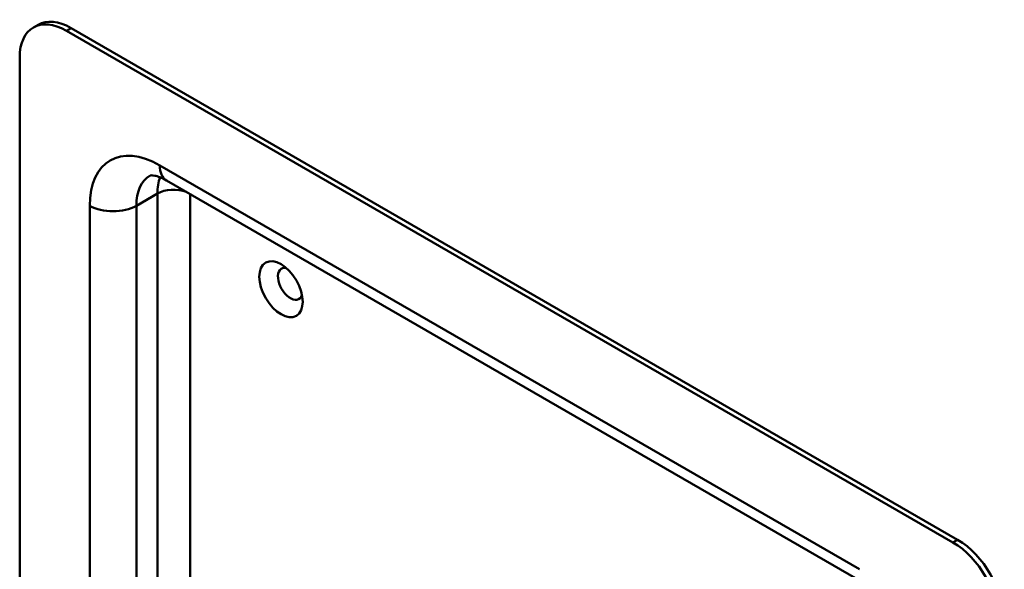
# Model space of a CAD drawing. Header units: millimetres. Extents: x 20 to 833, y 20 to 574.
# Tile 3 of 6: x 178 to 237, y 125 to 158. Entities that reach past the tile are written whole.
import ezdxf

# ---------------------------------------------------------------- set-up
doc = ezdxf.new("R2010")
doc.units = ezdxf.units.MM
doc.header["$LTSCALE"] = 2
doc.layers.add('Sichtbare Kanten(DIN)', color=7, linetype='Continuous', lineweight=50)
doc.layers.add('Sichtbare tangentiale Kanten(DIN)', color=7, linetype='Continuous', lineweight=50)

msp = doc.modelspace()

# ---------------------------------------------------------------- linework, layer by layer
at = {"layer": 'Sichtbare Kanten(DIN)'}
for p, q in [((178.606, 157.545), (178.889, 157.708)), ((234.346, 126.32), (180.606, 157.347)), ((234.629, 126.483), (180.889, 157.51)), ((177.777, 155.714), (177.777, 74.064)), ((229.103, 123.771), (186.677, 148.266))]:
    msp.add_line(p, q, dxfattribs=at)
for centre, major_axis, start_param, end_param in [((180.606, 154.081), (-2, 3.464), 5.497787, 7.068583), ((180.889, 154.244), (-2, 3.464), 5.497787, 6.283185), ((194.182, 141.997), (-0.53, 0.918), 5.827281, 9.880682), ((234.346, 123.054), (2, -3.464), 0.785398, 2.356194), ((234.629, 123.217), (-2, 3.464), 3.926991, 5.497787)]:
    msp.add_ellipse(centre, major_axis=major_axis, ratio=0.57735, start_param=start_param, end_param=end_param, dxfattribs=at)
msp.add_ellipse((193.617, 141.67), major_axis=(-0.93, 1.611), ratio=0.57735, dxfattribs=at)
msp.add_open_spline([(186.677, 148.266), (186.533, 148.349), (186.399, 148.413), (186.16, 148.508), (186.055, 148.538), (185.884, 148.572), (185.818, 148.577), (185.727, 148.576), (185.702, 148.571), (185.677, 148.564), (185.677, 148.563), (185.677, 148.563)], degree=3, knots=[1.5707963, 1.5707963, 1.5707963, 1.5707963, 1.727876, 1.727876, 1.8849556, 1.8849556, 2.0420352, 2.0420352, 2.1991149, 2.1991149, 2.3561945, 2.3561945, 2.3561945, 2.3561945], dxfattribs=at)
at = {"layer": 'Sichtbare tangentiale Kanten(DIN)'}
for p, q in [((180.606, 157.347), (180.889, 157.51)), ((186.263, 149.182), (228.689, 124.687)), ((184.848, 146.732), (186.121, 147.467)), ((186.121, 115.897), (186.121, 147.467)), ((188.101, 147.444), (188.101, 117.959)), ((182.02, 78.147), (182.02, 146.732)), ((184.848, 146.732), (184.848, 114.496)), ((234.629, 126.483), (234.346, 126.32))]:
    msp.add_line(p, q, dxfattribs=at)
for centre, major_axis, start_param, end_param in [((186.263, 144.283), (-3, 5.196), 5.497787, 7.068583), ((187.677, 149.998), (-1, -1.732), 5.497787, 6.283185), ((187.677, 145.099), (-2, 3.464), 0, 0.785398), ((188.95, 145.834), (-2, 3.464), 0.446666, 0.785398), ((187.111, 146.896), (-1.4, 0), 4.128853, 5.497787), ((183.434, 147.549), (-2, 0), 0.785398, 2.356194)]:
    msp.add_ellipse(centre, major_axis=major_axis, ratio=0.57735, start_param=start_param, end_param=end_param, dxfattribs=at)

doc.saveas('drawing.dxf')
